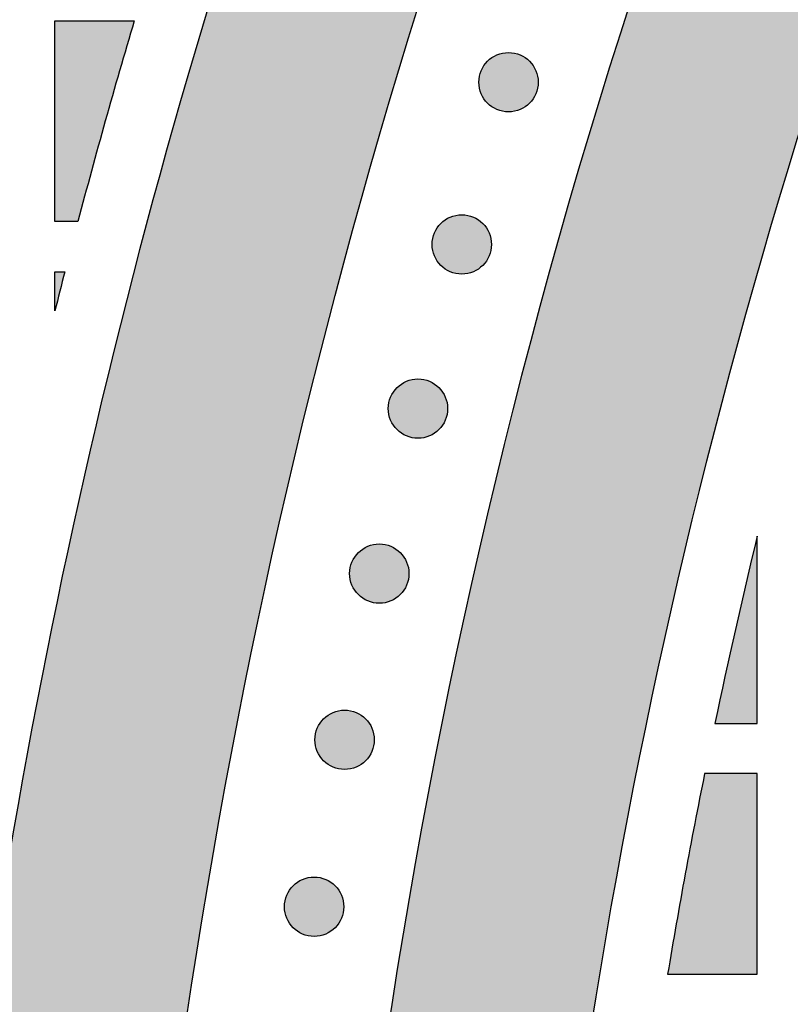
# Model space of a CAD drawing. Header units: millimetres. Extents: x -3873 to -97, y 912 to 4165.
# Tile 124 of 256: x -3734 to -3688, y 1518 to 1576. Entities that reach past the tile are written whole.
import ezdxf

# ---------------------------------------------------------------- set-up
doc = ezdxf.new("R2010")
doc.units = ezdxf.units.MM
doc.layers.add('pattern', color=7, linetype='Continuous', true_color=0x000000)

msp = doc.modelspace()

# ---------------------------------------------------------------- hatches: boundary and pattern name
at = {"layer": 'pattern'}
for points in [[(-3727.04, 1486.691), (-3726.397, 1494.566), (-3725.595, 1502.451), (-3724.634, 1510.34), (-3723.513, 1518.229), (-3722.232, 1526.114), (-3720.79, 1533.989), (-3719.188, 1541.849), (-3717.424, 1549.69), (-3715.5, 1557.506), (-3713.416, 1565.293), (-3711.173, 1573.046), (-3708.771, 1580.76), (-3706.211, 1588.431), (-3703.495, 1596.052), (-3700.624, 1603.62), (-3697.599, 1611.13), (-3694.424, 1618.577), (-3691.098, 1625.957), (-3687.626, 1633.265), (-3684.008, 1640.497), (-3680.248, 1647.648), (-3676.348, 1654.714), (-3672.312, 1661.692), (-3668.142, 1668.577), (-3663.84, 1675.366), (-3659.412, 1682.055), (-3654.86, 1688.64), (-3650.187, 1695.119), (-3645.397, 1701.487), (-3640.495, 1707.743), (-3635.483, 1713.882), (-3630.366, 1719.903), (-3632.469, 1719.138), (-3634.555, 1718.313), (-3636.622, 1717.429), (-3638.669, 1716.487), (-3640.691, 1715.486), (-3642.688, 1714.43), (-3644.656, 1713.317), (-3646.593, 1712.15), (-3648.497, 1710.93), (-3650.366, 1709.658), (-3652.197, 1708.336), (-3653.99, 1706.966), (-3655.741, 1705.549), (-3657.449, 1704.086), (-3659.112, 1702.581), (-3660.73, 1701.035), (-3667.802, 1691.052), (-3674.596, 1680.831), (-3681.099, 1670.383), (-3687.301, 1659.722), (-3693.19, 1648.86), (-3698.759, 1637.811), (-3703.997, 1626.589), (-3708.898, 1615.21), (-3713.454, 1603.688), (-3717.66, 1592.04), (-3721.51, 1580.282), (-3725, 1568.429), (-3728.128, 1556.498), (-3730.891, 1544.506), (-3733.288, 1532.469), (-3735.32, 1520.405), (-3735.234, 1518.234), (-3735.09, 1516.06), (-3734.888, 1513.887), (-3734.627, 1511.716), (-3734.307, 1509.549), (-3733.928, 1507.39), (-3733.492, 1505.24), (-3732.997, 1503.102), (-3732.445, 1500.978), (-3731.836, 1498.87), (-3731.171, 1496.781), (-3730.451, 1494.713), (-3729.677, 1492.667), (-3728.849, 1490.647), (-3727.97, 1488.655)], [(-3704.062, 1459.827), (-3703.96, 1467.011), (-3703.72, 1474.212), (-3703.34, 1481.426), (-3702.82, 1488.649), (-3702.159, 1495.877), (-3701.358, 1503.105), (-3700.414, 1510.331), (-3699.328, 1517.549), (-3698.101, 1524.756), (-3696.731, 1531.947), (-3695.22, 1539.118), (-3693.568, 1546.265), (-3691.775, 1553.384), (-3689.842, 1560.471), (-3687.77, 1567.521), (-3685.561, 1574.531), (-3683.214, 1581.496), (-3680.732, 1588.412), (-3678.117, 1595.276), (-3675.369, 1602.084), (-3672.491, 1608.832), (-3669.485, 1615.515), (-3666.353, 1622.132), (-3663.096, 1628.677), (-3659.719, 1635.148), (-3656.222, 1641.541), (-3652.609, 1647.853), (-3648.882, 1654.081), (-3645.045, 1660.223), (-3641.1, 1666.274), (-3637.049, 1672.233), (-3632.898, 1678.097), (-3631.885, 1680.011), (-3630.915, 1681.951), (-3629.988, 1683.916), (-3629.106, 1685.905), (-3628.268, 1687.915), (-3627.476, 1689.946), (-3626.73, 1691.995), (-3626.031, 1694.061), (-3625.38, 1696.143), (-3624.778, 1698.239), (-3624.224, 1700.347), (-3623.718, 1702.466), (-3623.262, 1704.593), (-3622.856, 1706.727), (-3622.499, 1708.867), (-3622.191, 1711.011), (-3627.599, 1704.589), (-3632.886, 1698.028), (-3638.046, 1691.331), (-3643.074, 1684.501), (-3647.966, 1677.542), (-3652.717, 1670.458), (-3657.322, 1663.253), (-3661.776, 1655.933), (-3666.076, 1648.501), (-3670.217, 1640.963), (-3674.196, 1633.323), (-3678.009, 1625.587), (-3681.652, 1617.76), (-3685.122, 1609.849), (-3688.417, 1601.857), (-3691.534, 1593.793), (-3694.47, 1585.661), (-3697.224, 1577.467), (-3699.793, 1569.219), (-3702.175, 1560.921), (-3704.371, 1552.58), (-3706.378, 1544.204), (-3708.195, 1535.797), (-3709.823, 1527.366), (-3711.262, 1518.919), (-3712.51, 1510.46), (-3713.57, 1501.997), (-3714.441, 1493.535), (-3715.124, 1485.082), (-3715.621, 1476.642), (-3715.934, 1468.221), (-3716.062, 1459.827)], [(-3726.862, 1576.425), (-3730.231, 1564.425), (-3731.607, 1564.425), (-3731.607, 1576.425)], [(-3703.227, 1574.005), (-3703.255, 1574.033), (-3703.284, 1574.06), (-3703.314, 1574.087), (-3703.345, 1574.113), (-3703.376, 1574.139), (-3703.409, 1574.164), (-3703.442, 1574.188), (-3703.476, 1574.213), (-3703.511, 1574.236), (-3703.547, 1574.259), (-3703.583, 1574.281), (-3703.62, 1574.302), (-3703.658, 1574.322), (-3703.697, 1574.342), (-3703.737, 1574.361), (-3703.777, 1574.379), (-3703.817, 1574.396), (-3703.859, 1574.412), (-3703.901, 1574.427), (-3703.943, 1574.441), (-3703.986, 1574.454), (-3704.03, 1574.466), (-3704.074, 1574.477), (-3704.118, 1574.487), (-3704.162, 1574.496), (-3704.207, 1574.504), (-3704.253, 1574.51), (-3704.298, 1574.515), (-3704.344, 1574.52), (-3704.39, 1574.522), (-3704.435, 1574.524), (-3704.481, 1574.525), (-3704.527, 1574.524), (-3704.573, 1574.522), (-3704.619, 1574.52), (-3704.665, 1574.515), (-3704.71, 1574.51), (-3704.755, 1574.504), (-3704.8, 1574.496), (-3704.845, 1574.487), (-3704.889, 1574.477), (-3704.933, 1574.466), (-3704.977, 1574.454), (-3705.02, 1574.441), (-3705.062, 1574.427), (-3705.104, 1574.412), (-3705.145, 1574.396), (-3705.186, 1574.379), (-3705.226, 1574.361), (-3705.266, 1574.342), (-3705.304, 1574.322), (-3705.342, 1574.302), (-3705.38, 1574.281), (-3705.416, 1574.259), (-3705.452, 1574.236), (-3705.487, 1574.213), (-3705.521, 1574.188), (-3705.554, 1574.164), (-3705.587, 1574.139), (-3705.618, 1574.113), (-3705.649, 1574.087), (-3705.679, 1574.06), (-3705.708, 1574.033), (-3705.736, 1574.005), (-3705.764, 1573.977), (-3705.791, 1573.948), (-3705.817, 1573.918), (-3705.844, 1573.887), (-3705.869, 1573.856), (-3705.895, 1573.823), (-3705.919, 1573.79), (-3705.943, 1573.756), (-3705.967, 1573.721), (-3705.989, 1573.685), (-3706.012, 1573.649), (-3706.033, 1573.612), (-3706.053, 1573.574), (-3706.073, 1573.535), (-3706.092, 1573.495), (-3706.11, 1573.455), (-3706.127, 1573.415), (-3706.143, 1573.373), (-3706.158, 1573.331), (-3706.172, 1573.289), (-3706.185, 1573.246), (-3706.197, 1573.202), (-3706.208, 1573.158), (-3706.218, 1573.114), (-3706.227, 1573.069), (-3706.234, 1573.025), (-3706.241, 1572.979), (-3706.246, 1572.934), (-3706.25, 1572.888), (-3706.253, 1572.842), (-3706.255, 1572.796), (-3706.256, 1572.751), (-3706.255, 1572.705), (-3706.253, 1572.659), (-3706.25, 1572.613), (-3706.246, 1572.567), (-3706.241, 1572.522), (-3706.234, 1572.477), (-3706.227, 1572.432), (-3706.218, 1572.387), (-3706.208, 1572.343), (-3706.197, 1572.299), (-3706.185, 1572.255), (-3706.172, 1572.212), (-3706.158, 1572.17), (-3706.143, 1572.128), (-3706.127, 1572.087), (-3706.11, 1572.046), (-3706.092, 1572.006), (-3706.073, 1571.966), (-3706.053, 1571.928), (-3706.033, 1571.89), (-3706.012, 1571.852), (-3705.989, 1571.816), (-3705.967, 1571.78), (-3705.943, 1571.745), (-3705.919, 1571.711), (-3705.895, 1571.678), (-3705.869, 1571.645), (-3705.844, 1571.614), (-3705.817, 1571.583), (-3705.791, 1571.553), (-3705.764, 1571.524), (-3705.736, 1571.496), (-3705.708, 1571.468), (-3705.679, 1571.441), (-3705.649, 1571.415), (-3705.618, 1571.388), (-3705.587, 1571.363), (-3705.554, 1571.337), (-3705.521, 1571.313), (-3705.487, 1571.289), (-3705.452, 1571.265), (-3705.416, 1571.242), (-3705.38, 1571.22), (-3705.342, 1571.199), (-3705.304, 1571.179), (-3705.266, 1571.159), (-3705.226, 1571.14), (-3705.186, 1571.122), (-3705.145, 1571.105), (-3705.104, 1571.089), (-3705.062, 1571.074), (-3705.02, 1571.06), (-3704.977, 1571.047), (-3704.933, 1571.035), (-3704.889, 1571.024), (-3704.845, 1571.014), (-3704.8, 1571.005), (-3704.755, 1570.998), (-3704.71, 1570.991), (-3704.665, 1570.986), (-3704.619, 1570.982), (-3704.573, 1570.979), (-3704.527, 1570.977), (-3704.481, 1570.976), (-3704.435, 1570.977), (-3704.39, 1570.979), (-3704.344, 1570.982), (-3704.298, 1570.986), (-3704.253, 1570.991), (-3704.207, 1570.998), (-3704.162, 1571.005), (-3704.118, 1571.014), (-3704.074, 1571.024), (-3704.03, 1571.035), (-3703.986, 1571.047), (-3703.943, 1571.06), (-3703.901, 1571.074), (-3703.859, 1571.089), (-3703.817, 1571.105), (-3703.777, 1571.122), (-3703.737, 1571.14), (-3703.697, 1571.159), (-3703.658, 1571.179), (-3703.62, 1571.199), (-3703.583, 1571.22), (-3703.547, 1571.242), (-3703.511, 1571.265), (-3703.476, 1571.289), (-3703.442, 1571.313), (-3703.409, 1571.337), (-3703.376, 1571.363), (-3703.345, 1571.388), (-3703.314, 1571.415), (-3703.284, 1571.441), (-3703.255, 1571.468), (-3703.227, 1571.496), (-3703.199, 1571.524), (-3703.172, 1571.553), (-3703.145, 1571.583), (-3703.119, 1571.614), (-3703.093, 1571.645), (-3703.068, 1571.678), (-3703.043, 1571.711), (-3703.019, 1571.745), (-3702.996, 1571.78), (-3702.973, 1571.816), (-3702.951, 1571.852), (-3702.93, 1571.89), (-3702.909, 1571.928), (-3702.89, 1571.966), (-3702.871, 1572.006), (-3702.853, 1572.046), (-3702.836, 1572.087), (-3702.82, 1572.128), (-3702.805, 1572.17), (-3702.791, 1572.212), (-3702.778, 1572.255), (-3702.766, 1572.299), (-3702.755, 1572.343), (-3702.745, 1572.387), (-3702.736, 1572.432), (-3702.728, 1572.477), (-3702.722, 1572.522), (-3702.717, 1572.567), (-3702.712, 1572.613), (-3702.709, 1572.659), (-3702.708, 1572.705), (-3702.707, 1572.751), (-3702.708, 1572.796), (-3702.709, 1572.842), (-3702.712, 1572.888), (-3702.717, 1572.934), (-3702.722, 1572.979), (-3702.728, 1573.025), (-3702.736, 1573.069), (-3702.745, 1573.114), (-3702.755, 1573.158), (-3702.766, 1573.202), (-3702.778, 1573.246), (-3702.791, 1573.289), (-3702.805, 1573.331), (-3702.82, 1573.373), (-3702.836, 1573.415), (-3702.853, 1573.455), (-3702.871, 1573.495), (-3702.89, 1573.535), (-3702.909, 1573.574), (-3702.93, 1573.612), (-3702.951, 1573.649), (-3702.973, 1573.685), (-3702.996, 1573.721), (-3703.019, 1573.756), (-3703.043, 1573.79), (-3703.068, 1573.823), (-3703.093, 1573.856), (-3703.119, 1573.887), (-3703.145, 1573.918), (-3703.172, 1573.948), (-3703.199, 1573.977)], [(-3706.022, 1564.311), (-3706.05, 1564.338), (-3706.079, 1564.366), (-3706.109, 1564.392), (-3706.14, 1564.419), (-3706.171, 1564.444), (-3706.204, 1564.469), (-3706.237, 1564.494), (-3706.271, 1564.518), (-3706.306, 1564.542), (-3706.342, 1564.564), (-3706.378, 1564.586), (-3706.415, 1564.608), (-3706.453, 1564.628), (-3706.492, 1564.648), (-3706.532, 1564.667), (-3706.572, 1564.685), (-3706.612, 1564.702), (-3706.654, 1564.718), (-3706.696, 1564.733), (-3706.738, 1564.747), (-3706.781, 1564.76), (-3706.825, 1564.772), (-3706.869, 1564.783), (-3706.913, 1564.793), (-3706.957, 1564.802), (-3707.002, 1564.809), (-3707.048, 1564.816), (-3707.093, 1564.821), (-3707.139, 1564.825), (-3707.185, 1564.828), (-3707.23, 1564.83), (-3707.276, 1564.831), (-3707.322, 1564.83), (-3707.368, 1564.828), (-3707.414, 1564.825), (-3707.46, 1564.821), (-3707.505, 1564.816), (-3707.55, 1564.809), (-3707.595, 1564.802), (-3707.64, 1564.793), (-3707.684, 1564.783), (-3707.728, 1564.772), (-3707.772, 1564.76), (-3707.815, 1564.747), (-3707.857, 1564.733), (-3707.899, 1564.718), (-3707.94, 1564.702), (-3707.981, 1564.685), (-3708.021, 1564.667), (-3708.061, 1564.648), (-3708.099, 1564.628), (-3708.137, 1564.608), (-3708.175, 1564.586), (-3708.211, 1564.564), (-3708.247, 1564.542), (-3708.282, 1564.518), (-3708.316, 1564.494), (-3708.349, 1564.469), (-3708.382, 1564.444), (-3708.413, 1564.419), (-3708.444, 1564.392), (-3708.474, 1564.366), (-3708.503, 1564.338), (-3708.531, 1564.311), (-3708.559, 1564.283), (-3708.586, 1564.254), (-3708.612, 1564.224), (-3708.639, 1564.193), (-3708.664, 1564.161), (-3708.69, 1564.129), (-3708.714, 1564.096), (-3708.738, 1564.062), (-3708.762, 1564.027), (-3708.785, 1563.991), (-3708.807, 1563.954), (-3708.828, 1563.917), (-3708.848, 1563.879), (-3708.868, 1563.84), (-3708.887, 1563.801), (-3708.905, 1563.761), (-3708.922, 1563.72), (-3708.938, 1563.679), (-3708.953, 1563.637), (-3708.967, 1563.594), (-3708.98, 1563.551), (-3708.992, 1563.508), (-3709.003, 1563.464), (-3709.013, 1563.42), (-3709.022, 1563.375), (-3709.029, 1563.33), (-3709.036, 1563.285), (-3709.041, 1563.239), (-3709.045, 1563.194), (-3709.048, 1563.148), (-3709.05, 1563.102), (-3709.051, 1563.056), (-3709.05, 1563.01), (-3709.048, 1562.964), (-3709.045, 1562.919), (-3709.041, 1562.873), (-3709.036, 1562.828), (-3709.029, 1562.782), (-3709.022, 1562.737), (-3709.013, 1562.693), (-3709.003, 1562.648), (-3708.992, 1562.604), (-3708.98, 1562.561), (-3708.967, 1562.518), (-3708.953, 1562.476), (-3708.938, 1562.434), (-3708.922, 1562.392), (-3708.905, 1562.352), (-3708.887, 1562.311), (-3708.868, 1562.272), (-3708.848, 1562.233), (-3708.828, 1562.195), (-3708.807, 1562.158), (-3708.785, 1562.121), (-3708.762, 1562.086), (-3708.738, 1562.051), (-3708.714, 1562.017), (-3708.69, 1561.983), (-3708.664, 1561.951), (-3708.639, 1561.919), (-3708.612, 1561.889), (-3708.586, 1561.859), (-3708.559, 1561.83), (-3708.531, 1561.802), (-3708.503, 1561.774), (-3708.474, 1561.747), (-3708.444, 1561.72), (-3708.413, 1561.694), (-3708.382, 1561.668), (-3708.349, 1561.643), (-3708.316, 1561.618), (-3708.282, 1561.594), (-3708.247, 1561.571), (-3708.211, 1561.548), (-3708.175, 1561.526), (-3708.137, 1561.505), (-3708.099, 1561.484), (-3708.061, 1561.465), (-3708.021, 1561.446), (-3707.981, 1561.428), (-3707.94, 1561.411), (-3707.899, 1561.395), (-3707.857, 1561.38), (-3707.815, 1561.366), (-3707.772, 1561.352), (-3707.728, 1561.34), (-3707.684, 1561.329), (-3707.64, 1561.32), (-3707.595, 1561.311), (-3707.55, 1561.303), (-3707.505, 1561.297), (-3707.46, 1561.291), (-3707.414, 1561.287), (-3707.368, 1561.284), (-3707.322, 1561.283), (-3707.276, 1561.282), (-3707.23, 1561.283), (-3707.185, 1561.284), (-3707.139, 1561.287), (-3707.093, 1561.291), (-3707.048, 1561.297), (-3707.002, 1561.303), (-3706.957, 1561.311), (-3706.913, 1561.32), (-3706.869, 1561.329), (-3706.825, 1561.34), (-3706.781, 1561.352), (-3706.738, 1561.366), (-3706.696, 1561.38), (-3706.654, 1561.395), (-3706.612, 1561.411), (-3706.572, 1561.428), (-3706.532, 1561.446), (-3706.492, 1561.465), (-3706.453, 1561.484), (-3706.415, 1561.505), (-3706.378, 1561.526), (-3706.342, 1561.548), (-3706.306, 1561.571), (-3706.271, 1561.594), (-3706.237, 1561.618), (-3706.204, 1561.643), (-3706.171, 1561.668), (-3706.14, 1561.694), (-3706.109, 1561.72), (-3706.079, 1561.747), (-3706.05, 1561.774), (-3706.022, 1561.802), (-3705.994, 1561.83), (-3705.967, 1561.859), (-3705.94, 1561.889), (-3705.914, 1561.919), (-3705.888, 1561.951), (-3705.863, 1561.983), (-3705.838, 1562.017), (-3705.814, 1562.051), (-3705.791, 1562.086), (-3705.768, 1562.121), (-3705.746, 1562.158), (-3705.725, 1562.195), (-3705.705, 1562.233), (-3705.685, 1562.272), (-3705.666, 1562.311), (-3705.648, 1562.352), (-3705.631, 1562.392), (-3705.615, 1562.434), (-3705.6, 1562.476), (-3705.586, 1562.518), (-3705.573, 1562.561), (-3705.561, 1562.604), (-3705.55, 1562.648), (-3705.54, 1562.693), (-3705.531, 1562.737), (-3705.523, 1562.782), (-3705.517, 1562.828), (-3705.512, 1562.873), (-3705.507, 1562.919), (-3705.504, 1562.964), (-3705.503, 1563.01), (-3705.502, 1563.056), (-3705.503, 1563.102), (-3705.504, 1563.148), (-3705.507, 1563.194), (-3705.512, 1563.239), (-3705.517, 1563.285), (-3705.523, 1563.33), (-3705.531, 1563.375), (-3705.54, 1563.42), (-3705.55, 1563.464), (-3705.561, 1563.508), (-3705.573, 1563.551), (-3705.586, 1563.594), (-3705.6, 1563.637), (-3705.615, 1563.679), (-3705.631, 1563.72), (-3705.648, 1563.761), (-3705.666, 1563.801), (-3705.685, 1563.84), (-3705.705, 1563.879), (-3705.725, 1563.917), (-3705.746, 1563.954), (-3705.768, 1563.991), (-3705.791, 1564.027), (-3705.814, 1564.062), (-3705.838, 1564.096), (-3705.863, 1564.129), (-3705.888, 1564.161), (-3705.914, 1564.193), (-3705.94, 1564.224), (-3705.967, 1564.254), (-3705.994, 1564.283)], [(-3731.607, 1559.082), (-3731.607, 1561.425), (-3731.013, 1561.425)], [(-3708.641, 1554.494), (-3708.669, 1554.522), (-3708.698, 1554.549), (-3708.728, 1554.576), (-3708.759, 1554.602), (-3708.79, 1554.628), (-3708.823, 1554.653), (-3708.856, 1554.678), (-3708.89, 1554.702), (-3708.925, 1554.725), (-3708.961, 1554.748), (-3708.997, 1554.77), (-3709.035, 1554.791), (-3709.073, 1554.812), (-3709.111, 1554.831), (-3709.151, 1554.85), (-3709.191, 1554.868), (-3709.232, 1554.885), (-3709.273, 1554.901), (-3709.315, 1554.916), (-3709.357, 1554.93), (-3709.4, 1554.944), (-3709.444, 1554.956), (-3709.488, 1554.967), (-3709.532, 1554.976), (-3709.577, 1554.985), (-3709.622, 1554.993), (-3709.667, 1554.999), (-3709.712, 1555.005), (-3709.758, 1555.009), (-3709.804, 1555.012), (-3709.85, 1555.013), (-3709.896, 1555.014), (-3709.942, 1555.013), (-3709.987, 1555.012), (-3710.033, 1555.009), (-3710.079, 1555.005), (-3710.124, 1554.999), (-3710.17, 1554.993), (-3710.215, 1554.985), (-3710.259, 1554.976), (-3710.303, 1554.967), (-3710.347, 1554.956), (-3710.391, 1554.944), (-3710.434, 1554.93), (-3710.476, 1554.916), (-3710.518, 1554.901), (-3710.56, 1554.885), (-3710.6, 1554.868), (-3710.64, 1554.85), (-3710.68, 1554.831), (-3710.719, 1554.812), (-3710.757, 1554.791), (-3710.794, 1554.77), (-3710.83, 1554.748), (-3710.866, 1554.725), (-3710.901, 1554.702), (-3710.935, 1554.678), (-3710.968, 1554.653), (-3711.001, 1554.628), (-3711.032, 1554.602), (-3711.063, 1554.576), (-3711.093, 1554.549), (-3711.122, 1554.522), (-3711.15, 1554.494), (-3711.178, 1554.466), (-3711.205, 1554.437), (-3711.232, 1554.407), (-3711.258, 1554.377), (-3711.284, 1554.345), (-3711.309, 1554.313), (-3711.334, 1554.279), (-3711.358, 1554.245), (-3711.381, 1554.21), (-3711.404, 1554.175), (-3711.426, 1554.138), (-3711.447, 1554.101), (-3711.468, 1554.063), (-3711.487, 1554.024), (-3711.506, 1553.985), (-3711.524, 1553.944), (-3711.541, 1553.904), (-3711.557, 1553.862), (-3711.572, 1553.82), (-3711.586, 1553.778), (-3711.599, 1553.735), (-3711.611, 1553.692), (-3711.622, 1553.648), (-3711.632, 1553.603), (-3711.641, 1553.559), (-3711.649, 1553.514), (-3711.655, 1553.468), (-3711.66, 1553.423), (-3711.665, 1553.377), (-3711.668, 1553.332), (-3711.669, 1553.286), (-3711.67, 1553.24), (-3711.669, 1553.194), (-3711.668, 1553.148), (-3711.665, 1553.102), (-3711.66, 1553.057), (-3711.655, 1553.011), (-3711.649, 1552.966), (-3711.641, 1552.921), (-3711.632, 1552.876), (-3711.622, 1552.832), (-3711.611, 1552.788), (-3711.599, 1552.745), (-3711.586, 1552.702), (-3711.572, 1552.659), (-3711.557, 1552.617), (-3711.541, 1552.576), (-3711.524, 1552.535), (-3711.506, 1552.495), (-3711.487, 1552.456), (-3711.468, 1552.417), (-3711.447, 1552.379), (-3711.426, 1552.342), (-3711.404, 1552.305), (-3711.381, 1552.269), (-3711.358, 1552.234), (-3711.334, 1552.2), (-3711.309, 1552.167), (-3711.284, 1552.135), (-3711.258, 1552.103), (-3711.232, 1552.072), (-3711.205, 1552.042), (-3711.178, 1552.013), (-3711.15, 1551.985), (-3711.122, 1551.958), (-3711.093, 1551.93), (-3711.063, 1551.904), (-3711.032, 1551.878), (-3711.001, 1551.852), (-3710.968, 1551.827), (-3710.935, 1551.802), (-3710.901, 1551.778), (-3710.866, 1551.754), (-3710.83, 1551.732), (-3710.794, 1551.71), (-3710.757, 1551.688), (-3710.719, 1551.668), (-3710.68, 1551.648), (-3710.64, 1551.629), (-3710.6, 1551.611), (-3710.56, 1551.594), (-3710.518, 1551.578), (-3710.476, 1551.563), (-3710.434, 1551.549), (-3710.391, 1551.536), (-3710.347, 1551.524), (-3710.303, 1551.513), (-3710.259, 1551.503), (-3710.215, 1551.494), (-3710.17, 1551.487), (-3710.124, 1551.48), (-3710.079, 1551.475), (-3710.033, 1551.471), (-3709.987, 1551.468), (-3709.942, 1551.466), (-3709.896, 1551.465), (-3709.85, 1551.466), (-3709.804, 1551.468), (-3709.758, 1551.471), (-3709.712, 1551.475), (-3709.667, 1551.48), (-3709.622, 1551.487), (-3709.577, 1551.494), (-3709.532, 1551.503), (-3709.488, 1551.513), (-3709.444, 1551.524), (-3709.4, 1551.536), (-3709.357, 1551.549), (-3709.315, 1551.563), (-3709.273, 1551.578), (-3709.232, 1551.594), (-3709.191, 1551.611), (-3709.151, 1551.629), (-3709.111, 1551.648), (-3709.073, 1551.668), (-3709.035, 1551.688), (-3708.997, 1551.71), (-3708.961, 1551.732), (-3708.925, 1551.754), (-3708.89, 1551.778), (-3708.856, 1551.802), (-3708.823, 1551.827), (-3708.79, 1551.852), (-3708.759, 1551.878), (-3708.728, 1551.904), (-3708.698, 1551.93), (-3708.669, 1551.958), (-3708.641, 1551.985), (-3708.613, 1552.013), (-3708.586, 1552.042), (-3708.56, 1552.072), (-3708.533, 1552.103), (-3708.508, 1552.135), (-3708.482, 1552.167), (-3708.458, 1552.2), (-3708.434, 1552.234), (-3708.41, 1552.269), (-3708.387, 1552.305), (-3708.365, 1552.342), (-3708.344, 1552.379), (-3708.324, 1552.417), (-3708.304, 1552.456), (-3708.285, 1552.495), (-3708.267, 1552.535), (-3708.25, 1552.576), (-3708.234, 1552.617), (-3708.219, 1552.659), (-3708.205, 1552.702), (-3708.192, 1552.745), (-3708.18, 1552.788), (-3708.169, 1552.832), (-3708.159, 1552.876), (-3708.15, 1552.921), (-3708.143, 1552.966), (-3708.136, 1553.011), (-3708.131, 1553.057), (-3708.127, 1553.102), (-3708.124, 1553.148), (-3708.122, 1553.194), (-3708.121, 1553.24), (-3708.122, 1553.286), (-3708.124, 1553.332), (-3708.127, 1553.377), (-3708.131, 1553.423), (-3708.136, 1553.468), (-3708.143, 1553.514), (-3708.15, 1553.559), (-3708.159, 1553.603), (-3708.169, 1553.648), (-3708.18, 1553.692), (-3708.192, 1553.735), (-3708.205, 1553.778), (-3708.219, 1553.82), (-3708.234, 1553.862), (-3708.25, 1553.904), (-3708.267, 1553.944), (-3708.285, 1553.985), (-3708.304, 1554.024), (-3708.324, 1554.063), (-3708.344, 1554.101), (-3708.365, 1554.138), (-3708.387, 1554.175), (-3708.41, 1554.21), (-3708.434, 1554.245), (-3708.458, 1554.279), (-3708.482, 1554.313), (-3708.508, 1554.345), (-3708.533, 1554.377), (-3708.56, 1554.407), (-3708.586, 1554.437), (-3708.613, 1554.466)], [(-3710.954, 1544.63), (-3710.982, 1544.658), (-3711.011, 1544.685), (-3711.041, 1544.712), (-3711.072, 1544.738), (-3711.103, 1544.764), (-3711.136, 1544.789), (-3711.169, 1544.814), (-3711.203, 1544.838), (-3711.238, 1544.861), (-3711.274, 1544.884), (-3711.31, 1544.906), (-3711.348, 1544.927), (-3711.386, 1544.948), (-3711.424, 1544.967), (-3711.464, 1544.986), (-3711.504, 1545.004), (-3711.545, 1545.021), (-3711.586, 1545.037), (-3711.628, 1545.052), (-3711.67, 1545.066), (-3711.713, 1545.08), (-3711.757, 1545.092), (-3711.801, 1545.103), (-3711.845, 1545.112), (-3711.89, 1545.121), (-3711.935, 1545.129), (-3711.98, 1545.135), (-3712.025, 1545.141), (-3712.071, 1545.145), (-3712.117, 1545.148), (-3712.163, 1545.149), (-3712.208, 1545.15), (-3712.254, 1545.149), (-3712.3, 1545.148), (-3712.346, 1545.145), (-3712.392, 1545.141), (-3712.437, 1545.135), (-3712.482, 1545.129), (-3712.527, 1545.121), (-3712.572, 1545.112), (-3712.616, 1545.103), (-3712.66, 1545.092), (-3712.704, 1545.08), (-3712.747, 1545.066), (-3712.789, 1545.052), (-3712.831, 1545.037), (-3712.872, 1545.021), (-3712.913, 1545.004), (-3712.953, 1544.986), (-3712.993, 1544.967), (-3713.031, 1544.948), (-3713.069, 1544.927), (-3713.107, 1544.906), (-3713.143, 1544.884), (-3713.179, 1544.861), (-3713.214, 1544.838), (-3713.248, 1544.814), (-3713.281, 1544.789), (-3713.314, 1544.764), (-3713.345, 1544.738), (-3713.376, 1544.712), (-3713.406, 1544.685), (-3713.435, 1544.658), (-3713.463, 1544.63), (-3713.491, 1544.602), (-3713.518, 1544.573), (-3713.545, 1544.543), (-3713.571, 1544.513), (-3713.597, 1544.481), (-3713.622, 1544.449), (-3713.646, 1544.415), (-3713.67, 1544.381), (-3713.694, 1544.346), (-3713.717, 1544.311), (-3713.739, 1544.274), (-3713.76, 1544.237), (-3713.78, 1544.199), (-3713.8, 1544.16), (-3713.819, 1544.121), (-3713.837, 1544.08), (-3713.854, 1544.04), (-3713.87, 1543.998), (-3713.885, 1543.956), (-3713.899, 1543.914), (-3713.912, 1543.871), (-3713.924, 1543.828), (-3713.935, 1543.784), (-3713.945, 1543.739), (-3713.954, 1543.695), (-3713.962, 1543.65), (-3713.968, 1543.604), (-3713.973, 1543.559), (-3713.977, 1543.513), (-3713.98, 1543.468), (-3713.982, 1543.422), (-3713.983, 1543.376), (-3713.982, 1543.33), (-3713.98, 1543.284), (-3713.977, 1543.238), (-3713.973, 1543.193), (-3713.968, 1543.147), (-3713.962, 1543.102), (-3713.954, 1543.057), (-3713.945, 1543.012), (-3713.935, 1542.968), (-3713.924, 1542.924), (-3713.912, 1542.881), (-3713.899, 1542.838), (-3713.885, 1542.795), (-3713.87, 1542.753), (-3713.854, 1542.712), (-3713.837, 1542.671), (-3713.819, 1542.631), (-3713.8, 1542.592), (-3713.78, 1542.553), (-3713.76, 1542.515), (-3713.739, 1542.478), (-3713.717, 1542.441), (-3713.694, 1542.405), (-3713.67, 1542.37), (-3713.646, 1542.336), (-3713.622, 1542.303), (-3713.597, 1542.271), (-3713.571, 1542.239), (-3713.545, 1542.208), (-3713.518, 1542.178), (-3713.491, 1542.149), (-3713.463, 1542.121), (-3713.435, 1542.094), (-3713.406, 1542.066), (-3713.376, 1542.04), (-3713.345, 1542.013), (-3713.314, 1541.988), (-3713.281, 1541.963), (-3713.248, 1541.938), (-3713.214, 1541.914), (-3713.179, 1541.89), (-3713.143, 1541.868), (-3713.107, 1541.846), (-3713.069, 1541.824), (-3713.031, 1541.804), (-3712.993, 1541.784), (-3712.953, 1541.765), (-3712.913, 1541.747), (-3712.872, 1541.73), (-3712.831, 1541.714), (-3712.789, 1541.699), (-3712.747, 1541.685), (-3712.704, 1541.672), (-3712.66, 1541.66), (-3712.616, 1541.649), (-3712.572, 1541.639), (-3712.527, 1541.63), (-3712.482, 1541.623), (-3712.437, 1541.616), (-3712.392, 1541.611), (-3712.346, 1541.607), (-3712.3, 1541.604), (-3712.254, 1541.602), (-3712.208, 1541.601), (-3712.163, 1541.602), (-3712.117, 1541.604), (-3712.071, 1541.607), (-3712.025, 1541.611), (-3711.98, 1541.616), (-3711.935, 1541.623), (-3711.89, 1541.63), (-3711.845, 1541.639), (-3711.801, 1541.649), (-3711.757, 1541.66), (-3711.713, 1541.672), (-3711.67, 1541.685), (-3711.628, 1541.699), (-3711.586, 1541.714), (-3711.545, 1541.73), (-3711.504, 1541.747), (-3711.464, 1541.765), (-3711.424, 1541.784), (-3711.386, 1541.804), (-3711.348, 1541.824), (-3711.31, 1541.846), (-3711.274, 1541.868), (-3711.238, 1541.89), (-3711.203, 1541.914), (-3711.169, 1541.938), (-3711.136, 1541.963), (-3711.103, 1541.988), (-3711.072, 1542.013), (-3711.041, 1542.04), (-3711.011, 1542.066), (-3710.982, 1542.094), (-3710.954, 1542.121), (-3710.926, 1542.149), (-3710.899, 1542.178), (-3710.872, 1542.208), (-3710.846, 1542.239), (-3710.82, 1542.271), (-3710.795, 1542.303), (-3710.771, 1542.336), (-3710.747, 1542.37), (-3710.723, 1542.405), (-3710.7, 1542.441), (-3710.678, 1542.478), (-3710.657, 1542.515), (-3710.637, 1542.553), (-3710.617, 1542.592), (-3710.598, 1542.631), (-3710.58, 1542.671), (-3710.563, 1542.712), (-3710.547, 1542.753), (-3710.532, 1542.795), (-3710.518, 1542.838), (-3710.505, 1542.881), (-3710.493, 1542.924), (-3710.482, 1542.968), (-3710.472, 1543.012), (-3710.463, 1543.057), (-3710.455, 1543.102), (-3710.449, 1543.147), (-3710.444, 1543.193), (-3710.44, 1543.238), (-3710.437, 1543.284), (-3710.435, 1543.33), (-3710.434, 1543.376), (-3710.435, 1543.422), (-3710.437, 1543.468), (-3710.44, 1543.513), (-3710.444, 1543.559), (-3710.449, 1543.604), (-3710.455, 1543.65), (-3710.463, 1543.695), (-3710.472, 1543.739), (-3710.482, 1543.784), (-3710.493, 1543.828), (-3710.505, 1543.871), (-3710.518, 1543.914), (-3710.532, 1543.956), (-3710.547, 1543.998), (-3710.563, 1544.04), (-3710.58, 1544.08), (-3710.598, 1544.121), (-3710.617, 1544.16), (-3710.637, 1544.199), (-3710.657, 1544.237), (-3710.678, 1544.274), (-3710.7, 1544.311), (-3710.723, 1544.346), (-3710.747, 1544.381), (-3710.771, 1544.415), (-3710.795, 1544.449), (-3710.82, 1544.481), (-3710.846, 1544.513), (-3710.872, 1544.543), (-3710.899, 1544.573), (-3710.926, 1544.602)], [(-3689.608, 1545.625), (-3692.14, 1534.425), (-3689.608, 1534.425)], [(-3713.03, 1534.698), (-3713.058, 1534.725), (-3713.087, 1534.752), (-3713.117, 1534.779), (-3713.148, 1534.805), (-3713.179, 1534.831), (-3713.212, 1534.856), (-3713.245, 1534.881), (-3713.279, 1534.905), (-3713.314, 1534.928), (-3713.35, 1534.951), (-3713.386, 1534.973), (-3713.423, 1534.994), (-3713.461, 1535.015), (-3713.5, 1535.035), (-3713.54, 1535.053), (-3713.58, 1535.071), (-3713.62, 1535.088), (-3713.662, 1535.105), (-3713.704, 1535.12), (-3713.746, 1535.134), (-3713.789, 1535.147), (-3713.833, 1535.159), (-3713.877, 1535.17), (-3713.921, 1535.18), (-3713.965, 1535.188), (-3714.01, 1535.196), (-3714.056, 1535.203), (-3714.101, 1535.208), (-3714.147, 1535.212), (-3714.193, 1535.215), (-3714.238, 1535.217), (-3714.284, 1535.217), (-3714.33, 1535.217), (-3714.376, 1535.215), (-3714.422, 1535.212), (-3714.468, 1535.208), (-3714.513, 1535.203), (-3714.558, 1535.196), (-3714.603, 1535.188), (-3714.648, 1535.18), (-3714.692, 1535.17), (-3714.736, 1535.159), (-3714.78, 1535.147), (-3714.823, 1535.134), (-3714.865, 1535.12), (-3714.907, 1535.105), (-3714.948, 1535.088), (-3714.989, 1535.071), (-3715.029, 1535.053), (-3715.069, 1535.035), (-3715.107, 1535.015), (-3715.145, 1534.994), (-3715.183, 1534.973), (-3715.219, 1534.951), (-3715.255, 1534.928), (-3715.29, 1534.905), (-3715.324, 1534.881), (-3715.357, 1534.856), (-3715.39, 1534.831), (-3715.421, 1534.805), (-3715.452, 1534.779), (-3715.482, 1534.752), (-3715.511, 1534.725), (-3715.539, 1534.698), (-3715.567, 1534.67), (-3715.594, 1534.641), (-3715.62, 1534.611), (-3715.647, 1534.58), (-3715.672, 1534.548), (-3715.698, 1534.516), (-3715.722, 1534.483), (-3715.746, 1534.448), (-3715.77, 1534.414), (-3715.793, 1534.378), (-3715.815, 1534.341), (-3715.836, 1534.304), (-3715.856, 1534.266), (-3715.876, 1534.227), (-3715.895, 1534.188), (-3715.913, 1534.148), (-3715.93, 1534.107), (-3715.946, 1534.066), (-3715.961, 1534.024), (-3715.975, 1533.981), (-3715.988, 1533.938), (-3716, 1533.895), (-3716.011, 1533.851), (-3716.021, 1533.807), (-3716.03, 1533.762), (-3716.037, 1533.717), (-3716.044, 1533.672), (-3716.049, 1533.626), (-3716.053, 1533.581), (-3716.056, 1533.535), (-3716.058, 1533.489), (-3716.059, 1533.443), (-3716.058, 1533.397), (-3716.056, 1533.351), (-3716.053, 1533.305), (-3716.049, 1533.26), (-3716.044, 1533.214), (-3716.037, 1533.169), (-3716.03, 1533.124), (-3716.021, 1533.079), (-3716.011, 1533.035), (-3716, 1532.991), (-3715.988, 1532.948), (-3715.975, 1532.905), (-3715.961, 1532.862), (-3715.946, 1532.82), (-3715.93, 1532.779), (-3715.913, 1532.738), (-3715.895, 1532.698), (-3715.876, 1532.659), (-3715.856, 1532.62), (-3715.836, 1532.582), (-3715.815, 1532.545), (-3715.793, 1532.508), (-3715.77, 1532.473), (-3715.746, 1532.438), (-3715.722, 1532.404), (-3715.698, 1532.37), (-3715.672, 1532.338), (-3715.647, 1532.306), (-3715.62, 1532.276), (-3715.594, 1532.246), (-3715.567, 1532.217), (-3715.539, 1532.188), (-3715.511, 1532.161), (-3715.482, 1532.134), (-3715.452, 1532.107), (-3715.421, 1532.081), (-3715.39, 1532.055), (-3715.357, 1532.03), (-3715.324, 1532.005), (-3715.29, 1531.981), (-3715.255, 1531.958), (-3715.219, 1531.935), (-3715.183, 1531.913), (-3715.145, 1531.892), (-3715.107, 1531.871), (-3715.069, 1531.851), (-3715.029, 1531.833), (-3714.989, 1531.815), (-3714.948, 1531.798), (-3714.907, 1531.782), (-3714.865, 1531.766), (-3714.823, 1531.752), (-3714.78, 1531.739), (-3714.736, 1531.727), (-3714.692, 1531.716), (-3714.648, 1531.706), (-3714.603, 1531.698), (-3714.558, 1531.69), (-3714.513, 1531.684), (-3714.468, 1531.678), (-3714.422, 1531.674), (-3714.376, 1531.671), (-3714.33, 1531.669), (-3714.284, 1531.669), (-3714.238, 1531.669), (-3714.193, 1531.671), (-3714.147, 1531.674), (-3714.101, 1531.678), (-3714.056, 1531.684), (-3714.01, 1531.69), (-3713.965, 1531.698), (-3713.921, 1531.706), (-3713.877, 1531.716), (-3713.833, 1531.727), (-3713.789, 1531.739), (-3713.746, 1531.752), (-3713.704, 1531.766), (-3713.662, 1531.782), (-3713.62, 1531.798), (-3713.58, 1531.815), (-3713.54, 1531.833), (-3713.5, 1531.851), (-3713.461, 1531.871), (-3713.423, 1531.892), (-3713.386, 1531.913), (-3713.35, 1531.935), (-3713.314, 1531.958), (-3713.279, 1531.981), (-3713.245, 1532.005), (-3713.212, 1532.03), (-3713.179, 1532.055), (-3713.148, 1532.081), (-3713.117, 1532.107), (-3713.087, 1532.134), (-3713.058, 1532.161), (-3713.03, 1532.188), (-3713.002, 1532.217), (-3712.975, 1532.246), (-3712.948, 1532.276), (-3712.922, 1532.306), (-3712.896, 1532.338), (-3712.871, 1532.37), (-3712.846, 1532.404), (-3712.822, 1532.438), (-3712.799, 1532.473), (-3712.776, 1532.508), (-3712.754, 1532.545), (-3712.733, 1532.582), (-3712.712, 1532.62), (-3712.693, 1532.659), (-3712.674, 1532.698), (-3712.656, 1532.738), (-3712.639, 1532.779), (-3712.623, 1532.82), (-3712.608, 1532.862), (-3712.594, 1532.905), (-3712.581, 1532.948), (-3712.569, 1532.991), (-3712.558, 1533.035), (-3712.548, 1533.079), (-3712.539, 1533.124), (-3712.531, 1533.169), (-3712.525, 1533.214), (-3712.52, 1533.26), (-3712.515, 1533.305), (-3712.512, 1533.351), (-3712.511, 1533.397), (-3712.51, 1533.443), (-3712.511, 1533.489), (-3712.512, 1533.535), (-3712.515, 1533.581), (-3712.52, 1533.626), (-3712.525, 1533.672), (-3712.531, 1533.717), (-3712.539, 1533.762), (-3712.548, 1533.807), (-3712.558, 1533.851), (-3712.569, 1533.895), (-3712.581, 1533.938), (-3712.594, 1533.981), (-3712.608, 1534.024), (-3712.623, 1534.066), (-3712.639, 1534.107), (-3712.656, 1534.148), (-3712.674, 1534.188), (-3712.693, 1534.227), (-3712.712, 1534.266), (-3712.733, 1534.304), (-3712.754, 1534.341), (-3712.776, 1534.378), (-3712.799, 1534.414), (-3712.822, 1534.448), (-3712.846, 1534.483), (-3712.871, 1534.516), (-3712.896, 1534.548), (-3712.922, 1534.58), (-3712.948, 1534.611), (-3712.975, 1534.641), (-3713.002, 1534.67)], [(-3692.756, 1531.425), (-3694.968, 1519.425), (-3689.608, 1519.425), (-3689.608, 1531.425)], [(-3714.851, 1524.72), (-3714.879, 1524.747), (-3714.908, 1524.774), (-3714.938, 1524.801), (-3714.969, 1524.827), (-3715.001, 1524.853), (-3715.033, 1524.878), (-3715.066, 1524.903), (-3715.101, 1524.927), (-3715.135, 1524.95), (-3715.171, 1524.973), (-3715.208, 1524.995), (-3715.245, 1525.016), (-3715.283, 1525.037), (-3715.322, 1525.056), (-3715.361, 1525.075), (-3715.401, 1525.093), (-3715.442, 1525.11), (-3715.483, 1525.126), (-3715.525, 1525.141), (-3715.568, 1525.156), (-3715.611, 1525.169), (-3715.654, 1525.181), (-3715.698, 1525.192), (-3715.742, 1525.202), (-3715.787, 1525.21), (-3715.832, 1525.218), (-3715.877, 1525.224), (-3715.923, 1525.23), (-3715.968, 1525.234), (-3716.014, 1525.237), (-3716.06, 1525.239), (-3716.106, 1525.239), (-3716.152, 1525.239), (-3716.198, 1525.237), (-3716.243, 1525.234), (-3716.289, 1525.23), (-3716.335, 1525.224), (-3716.38, 1525.218), (-3716.425, 1525.21), (-3716.469, 1525.202), (-3716.514, 1525.192), (-3716.558, 1525.181), (-3716.601, 1525.169), (-3716.644, 1525.156), (-3716.687, 1525.141), (-3716.729, 1525.126), (-3716.77, 1525.11), (-3716.811, 1525.093), (-3716.851, 1525.075), (-3716.89, 1525.056), (-3716.929, 1525.037), (-3716.967, 1525.016), (-3717.004, 1524.995), (-3717.041, 1524.973), (-3717.076, 1524.95), (-3717.111, 1524.927), (-3717.145, 1524.903), (-3717.179, 1524.878), (-3717.211, 1524.853), (-3717.243, 1524.827), (-3717.273, 1524.801), (-3717.303, 1524.774), (-3717.332, 1524.747), (-3717.361, 1524.72), (-3717.388, 1524.691), (-3717.415, 1524.662), (-3717.442, 1524.632), (-3717.468, 1524.602), (-3717.494, 1524.57), (-3717.519, 1524.538), (-3717.544, 1524.504), (-3717.568, 1524.47), (-3717.591, 1524.435), (-3717.614, 1524.4), (-3717.636, 1524.363), (-3717.657, 1524.326), (-3717.678, 1524.288), (-3717.697, 1524.249), (-3717.716, 1524.21), (-3717.734, 1524.17), (-3717.751, 1524.129), (-3717.767, 1524.088), (-3717.782, 1524.046), (-3717.797, 1524.003), (-3717.81, 1523.96), (-3717.822, 1523.917), (-3717.833, 1523.873), (-3717.843, 1523.828), (-3717.851, 1523.784), (-3717.859, 1523.739), (-3717.865, 1523.694), (-3717.871, 1523.648), (-3717.875, 1523.602), (-3717.878, 1523.557), (-3717.88, 1523.511), (-3717.88, 1523.465), (-3717.88, 1523.419), (-3717.878, 1523.373), (-3717.875, 1523.327), (-3717.871, 1523.282), (-3717.865, 1523.236), (-3717.859, 1523.191), (-3717.851, 1523.146), (-3717.843, 1523.101), (-3717.833, 1523.057), (-3717.822, 1523.013), (-3717.81, 1522.97), (-3717.797, 1522.927), (-3717.782, 1522.884), (-3717.767, 1522.842), (-3717.751, 1522.801), (-3717.734, 1522.76), (-3717.716, 1522.72), (-3717.697, 1522.681), (-3717.678, 1522.642), (-3717.657, 1522.604), (-3717.636, 1522.567), (-3717.614, 1522.53), (-3717.591, 1522.494), (-3717.568, 1522.46), (-3717.544, 1522.425), (-3717.519, 1522.392), (-3717.494, 1522.36), (-3717.468, 1522.328), (-3717.442, 1522.297), (-3717.415, 1522.267), (-3717.388, 1522.238), (-3717.361, 1522.21), (-3717.332, 1522.183), (-3717.303, 1522.156), (-3717.273, 1522.129), (-3717.243, 1522.103), (-3717.211, 1522.077), (-3717.179, 1522.052), (-3717.145, 1522.027), (-3717.111, 1522.003), (-3717.076, 1521.98), (-3717.041, 1521.957), (-3717.004, 1521.935), (-3716.967, 1521.913), (-3716.929, 1521.893), (-3716.89, 1521.873), (-3716.851, 1521.854), (-3716.811, 1521.837), (-3716.77, 1521.82), (-3716.729, 1521.803), (-3716.687, 1521.788), (-3716.644, 1521.774), (-3716.601, 1521.761), (-3716.558, 1521.749), (-3716.514, 1521.738), (-3716.469, 1521.728), (-3716.425, 1521.719), (-3716.38, 1521.712), (-3716.335, 1521.705), (-3716.289, 1521.7), (-3716.243, 1521.696), (-3716.198, 1521.693), (-3716.152, 1521.691), (-3716.106, 1521.691), (-3716.06, 1521.691), (-3716.014, 1521.693), (-3715.968, 1521.696), (-3715.923, 1521.7), (-3715.877, 1521.705), (-3715.832, 1521.712), (-3715.787, 1521.719), (-3715.742, 1521.728), (-3715.698, 1521.738), (-3715.654, 1521.749), (-3715.611, 1521.761), (-3715.568, 1521.774), (-3715.525, 1521.788), (-3715.483, 1521.803), (-3715.442, 1521.82), (-3715.401, 1521.837), (-3715.361, 1521.854), (-3715.322, 1521.873), (-3715.283, 1521.893), (-3715.245, 1521.913), (-3715.208, 1521.935), (-3715.171, 1521.957), (-3715.135, 1521.98), (-3715.101, 1522.003), (-3715.066, 1522.027), (-3715.033, 1522.052), (-3715.001, 1522.077), (-3714.969, 1522.103), (-3714.938, 1522.129), (-3714.908, 1522.156), (-3714.879, 1522.183), (-3714.851, 1522.21), (-3714.824, 1522.238), (-3714.797, 1522.267), (-3714.77, 1522.297), (-3714.744, 1522.328), (-3714.718, 1522.36), (-3714.693, 1522.392), (-3714.668, 1522.425), (-3714.644, 1522.46), (-3714.621, 1522.494), (-3714.598, 1522.53), (-3714.576, 1522.567), (-3714.554, 1522.604), (-3714.534, 1522.642), (-3714.514, 1522.681), (-3714.495, 1522.72), (-3714.478, 1522.76), (-3714.461, 1522.801), (-3714.444, 1522.842), (-3714.429, 1522.884), (-3714.415, 1522.927), (-3714.402, 1522.97), (-3714.39, 1523.013), (-3714.379, 1523.057), (-3714.369, 1523.101), (-3714.36, 1523.146), (-3714.353, 1523.191), (-3714.346, 1523.236), (-3714.341, 1523.282), (-3714.337, 1523.327), (-3714.334, 1523.373), (-3714.332, 1523.419), (-3714.332, 1523.465), (-3714.332, 1523.511), (-3714.334, 1523.557), (-3714.337, 1523.602), (-3714.341, 1523.648), (-3714.346, 1523.694), (-3714.353, 1523.739), (-3714.36, 1523.784), (-3714.369, 1523.828), (-3714.379, 1523.873), (-3714.39, 1523.917), (-3714.402, 1523.96), (-3714.415, 1524.003), (-3714.429, 1524.046), (-3714.444, 1524.088), (-3714.461, 1524.129), (-3714.478, 1524.17), (-3714.495, 1524.21), (-3714.514, 1524.249), (-3714.534, 1524.288), (-3714.554, 1524.326), (-3714.576, 1524.363), (-3714.598, 1524.4), (-3714.621, 1524.435), (-3714.644, 1524.47), (-3714.668, 1524.504), (-3714.693, 1524.538), (-3714.718, 1524.57), (-3714.744, 1524.602), (-3714.77, 1524.632), (-3714.797, 1524.662), (-3714.824, 1524.691)]]:
    msp.add_hatch(color=256, dxfattribs=at).paths.add_polyline_path(points, flags=0)

# ---------------------------------------------------------------- linework, layer by layer
for points in [[(-3730.231, 1564.425), (-3731.607, 1564.425), (-3731.607, 1576.425), (-3726.862, 1576.425)], [(-3731.607, 1559.082), (-3731.607, 1561.425), (-3731.013, 1561.425)], [(-3692.14, 1534.425), (-3689.608, 1534.425), (-3689.608, 1545.625)], [(-3694.968, 1519.425), (-3689.608, 1519.425), (-3689.608, 1531.425), (-3692.756, 1531.425)]]:
    msp.add_lwpolyline(points, dxfattribs=at)
for centre in [(-3704.481, 1572.751), (-3707.276, 1563.056), (-3709.896, 1553.24), (-3712.208, 1543.376), (-3714.284, 1533.443), (-3716.106, 1523.465)]:
    msp.add_circle(centre, 1.774, dxfattribs=at)
at = {"layer": 'pattern', "extrusion": (0, 0, -1)}
for radius, start, end in [(399.7, 4.10607, 40.92512), (375.7, 0.26778, 35.84833)]:
    msp.add_arc((3328.367, 1458.071), radius, start, end, dxfattribs=at)
at = {"layer": 'pattern'}
for centre, radius, start, end in [((-3328.367, 1458.071), 387.7, 139.2764, 179.74051), ((-3328.367, 1458.071), 411.7, 143.83246, 171.2916), ((-3328.367, 1458.071), 415.7, 163.45844, 165.17642), ((-3328.367, 1458.071), 415.7, 165.60375, 165.93694), ((-3328.367, 1458.071), 371.7, 166.376, 168.14597), ((-3328.367, 1458.071), 371.7, 168.61811, 170.49905), ((-3653.876, 1522.533), 81.472, 181.49679, 206.09937)]:
    msp.add_arc(centre, radius, start, end, dxfattribs=at)

doc.saveas('drawing.dxf')
